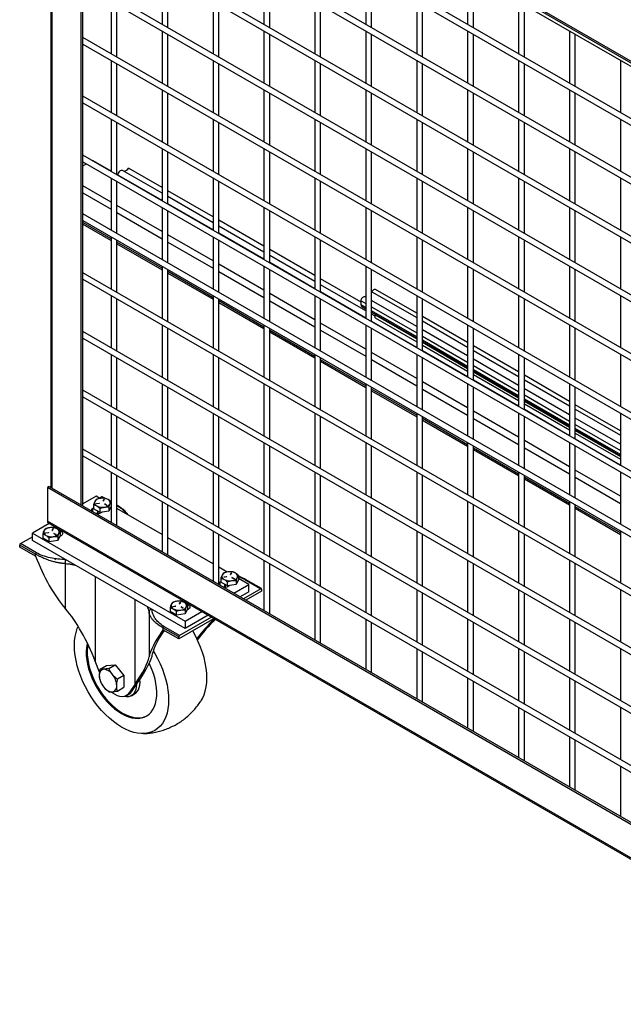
# Model space of a CAD drawing. Header units: inches. Extents: x 0.2 to 10.8, y 0.2 to 8.2.
# Tile 18 of 43: x 8.1 to 8.8, y 4.8 to 6. Entities that reach past the tile are written whole.
import ezdxf

# ---------------------------------------------------------------- set-up
doc = ezdxf.new("R2010")
doc.units = ezdxf.units.IN
doc.header["$MEASUREMENT"] = 0

msp = doc.modelspace()

# ---------------------------------------------------------------- linework, layer by layer
for p, q in [((8.11369, 7.57118), (8.11369, 5.4132)), ((8.11509, 5.41239), (8.11509, 7.57037)), ((8.14853, 5.39309), (8.14853, 6.46113)), ((9.45226, 5.52105), (8.14853, 6.27368)), ((8.14967, 6.27115), (9.45226, 5.51918)), ((8.15065, 5.39186), (8.15065, 6.27059)), ((8.15065, 6.26655), (9.45226, 5.51514)), ((9.45226, 5.4548), (8.15065, 6.2062)), ((8.15065, 6.1985), (9.45226, 5.4471)), ((9.45226, 5.38675), (8.15065, 6.13815)), ((8.15065, 6.13045), (9.45226, 5.37905)), ((9.45226, 5.31871), (8.15065, 6.07011)), ((8.15065, 6.06241), (9.45226, 5.31101)), ((8.24226, 6.00952), (8.24226, 5.94918)), ((8.24893, 5.94533), (8.24893, 6.00568)), ((8.36011, 6.00954), (8.36011, 5.94919)), ((8.36678, 5.94534), (8.36678, 6.00569)), ((8.47796, 6.00955), (8.47796, 5.9492)), ((8.48463, 5.94535), (8.48463, 6.0057)), ((8.59581, 6.00956), (8.59581, 5.94921)), ((8.60248, 5.94536), (8.60248, 6.00571)), ((9.45226, 5.25066), (8.15065, 6.00206)), ((8.15065, 5.99436), (9.45226, 5.24296)), ((8.18334, 5.9755), (8.18334, 5.91515)), ((8.19, 5.9113), (8.19, 5.97165)), ((8.30119, 5.97551), (8.30119, 5.91516)), ((8.30785, 5.91131), (8.30785, 5.97166)), ((8.41904, 5.97552), (8.41904, 5.91517)), ((8.4257, 5.91132), (8.4257, 5.97167)), ((8.53689, 5.97553), (8.53689, 5.91518)), ((8.54356, 5.91133), (8.54356, 5.97168)), ((8.65474, 5.97554), (8.65474, 5.91519)), ((8.66141, 5.91134), (8.66141, 5.97169)), ((8.24226, 5.94148), (8.24226, 5.88113)), ((8.24893, 5.87728), (8.24893, 5.93763)), ((8.36011, 5.94149), (8.36011, 5.88114)), ((8.36678, 5.87729), (8.36678, 5.93764)), ((8.47796, 5.9415), (8.47796, 5.88115)), ((8.48463, 5.87731), (8.48463, 5.93765)), ((8.59581, 5.94151), (8.59581, 5.88117)), ((8.60248, 5.87732), (8.60248, 5.93766)), ((8.71367, 5.94152), (8.71367, 5.88118)), ((8.72033, 5.87733), (8.72033, 5.93767)), ((9.45226, 5.18262), (8.15065, 5.93402)), ((8.15065, 5.92632), (9.45226, 5.17492)), ((8.18334, 5.90745), (8.18334, 5.8471)), ((8.19, 5.84326), (8.19, 5.9036)), ((8.30119, 5.90746), (8.30119, 5.84711)), ((8.30785, 5.84327), (8.30785, 5.90361)), ((8.41904, 5.90747), (8.41904, 5.84713)), ((8.4257, 5.84328), (8.4257, 5.90362)), ((8.53689, 5.90748), (8.53689, 5.84714)), ((8.54356, 5.84329), (8.54356, 5.90364)), ((8.65474, 5.9075), (8.65474, 5.84715)), ((8.66141, 5.8433), (8.66141, 5.90365)), ((8.77259, 5.90751), (8.77259, 5.84716)), ((8.24226, 5.87343), (8.24226, 5.81309)), ((8.24893, 5.80924), (8.24893, 5.86959)), ((8.36011, 5.87345), (8.36011, 5.8131)), ((8.36678, 5.80925), (8.36678, 5.8696)), ((8.47796, 5.87346), (8.47796, 5.81311)), ((8.48463, 5.80926), (8.48463, 5.86961)), ((8.59581, 5.87347), (8.59581, 5.81312)), ((8.60248, 5.80927), (8.60248, 5.86962)), ((8.71367, 5.87348), (8.71367, 5.81313)), ((8.72033, 5.80928), (8.72033, 5.86963)), ((9.45226, 5.11457), (8.15065, 5.86597)), ((8.15065, 5.85827), (9.45226, 5.10687)), ((8.18334, 5.83941), (8.18334, 5.77906)), ((8.19, 5.77521), (8.19, 5.83556)), ((8.30119, 5.83942), (8.30119, 5.77907)), ((8.30785, 5.77522), (8.30785, 5.83557)), ((8.41904, 5.83943), (8.41904, 5.77908)), ((8.4257, 5.77523), (8.4257, 5.83558)), ((8.53689, 5.83944), (8.53689, 5.77909)), ((8.54356, 5.77524), (8.54356, 5.83559)), ((8.65474, 5.83945), (8.65474, 5.7791)), ((8.66141, 5.77525), (8.66141, 5.8356)), ((8.77259, 5.83946), (8.77259, 5.77911)), ((8.24226, 5.80539), (8.24226, 5.74504)), ((8.24893, 5.74119), (8.24893, 5.80154)), ((8.36011, 5.8054), (8.36011, 5.74505)), ((8.36678, 5.7412), (8.36678, 5.80155)), ((8.47796, 5.80541), (8.47796, 5.74506)), ((8.48463, 5.74122), (8.48463, 5.80156)), ((8.59581, 5.80542), (8.59581, 5.74507)), ((8.60248, 5.74123), (8.60248, 5.80157)), ((8.71367, 5.80543), (8.71367, 5.74509)), ((8.72033, 5.74124), (8.72033, 5.80158)), ((9.45226, 5.04653), (8.15065, 5.79793)), ((8.15065, 5.79023), (9.45226, 5.03883)), ((8.15065, 5.78557), (8.15469, 5.7879)), ((8.18334, 5.77939), (8.1627, 5.7913)), ((8.24226, 5.74538), (8.19, 5.77555)), ((8.24226, 5.7537), (8.19643, 5.78016)), ((8.24226, 5.76048), (8.20354, 5.78283)), ((8.18334, 5.77136), (8.18334, 5.71101)), ((8.19, 5.70717), (8.19, 5.76751)), ((8.19138, 5.77475), (8.19138, 5.77483)), ((8.19138, 5.77483), (8.24226, 5.74546)), ((8.30119, 5.77137), (8.30119, 5.71102)), ((8.30785, 5.70718), (8.30785, 5.76752)), ((8.41904, 5.77138), (8.41904, 5.71104)), ((8.4257, 5.70719), (8.4257, 5.76753)), ((8.53689, 5.77139), (8.53689, 5.71105)), ((8.54356, 5.7072), (8.54356, 5.76755)), ((8.65474, 5.77141), (8.65474, 5.71106)), ((8.66141, 5.70721), (8.66141, 5.76756)), ((8.77259, 5.77142), (8.77259, 5.71107)), ((8.18334, 5.74348), (8.15065, 5.76235)), ((8.15065, 5.75402), (8.18334, 5.73515)), ((8.30119, 5.72646), (8.24893, 5.75663)), ((8.30119, 5.71968), (8.24893, 5.74985)), ((8.24893, 5.74161), (8.30119, 5.71144)), ((8.30119, 5.71136), (8.24893, 5.74153)), ((9.45226, 4.97848), (8.15065, 5.72988)), ((8.24226, 5.70946), (8.19, 5.73963)), ((8.19, 5.7313), (8.24226, 5.70113)), ((8.24226, 5.73734), (8.24226, 5.677)), ((8.24893, 5.67315), (8.24893, 5.7335)), ((8.36011, 5.73735), (8.36011, 5.67701)), ((8.36678, 5.67316), (8.36678, 5.73351)), ((8.47796, 5.73737), (8.47796, 5.67702)), ((8.48463, 5.67317), (8.48463, 5.73352)), ((8.59581, 5.73738), (8.59581, 5.67703)), ((8.60248, 5.67318), (8.60248, 5.73353)), ((8.71367, 5.73739), (8.71367, 5.67704)), ((8.72033, 5.67319), (8.72033, 5.73354)), ((8.15065, 5.72218), (9.45226, 4.97078)), ((8.18334, 5.70095), (8.15065, 5.71982)), ((8.36011, 5.69245), (8.30785, 5.72262)), ((8.15065, 5.7181), (8.18334, 5.69923)), ((8.36011, 5.68566), (8.30785, 5.71583)), ((8.30785, 5.7076), (8.36011, 5.67743)), ((8.36011, 5.67734), (8.30785, 5.70751)), ((8.18334, 5.70332), (8.18334, 5.64297)), ((8.19, 5.63912), (8.19, 5.69947)), ((8.24226, 5.66694), (8.19, 5.69711)), ((8.30119, 5.67545), (8.24893, 5.70562)), ((8.24893, 5.69728), (8.30119, 5.66711)), ((8.30119, 5.70333), (8.30119, 5.64298)), ((8.30785, 5.63913), (8.30785, 5.69948)), ((8.41904, 5.70334), (8.41904, 5.64299)), ((8.4257, 5.63914), (8.4257, 5.69949)), ((8.53689, 5.70335), (8.53689, 5.643)), ((8.54356, 5.63915), (8.54356, 5.6995)), ((8.65474, 5.70336), (8.65474, 5.64301)), ((8.66141, 5.63916), (8.66141, 5.69951)), ((8.77259, 5.70337), (8.77259, 5.64302)), ((8.19, 5.69538), (8.24226, 5.66521)), ((8.41904, 5.65843), (8.36678, 5.6886)), ((8.41904, 5.65165), (8.36678, 5.68182)), ((8.36678, 5.67358), (8.41904, 5.64341)), ((8.41904, 5.64333), (8.36678, 5.6735)), ((9.45226, 4.91044), (8.15065, 5.66184)), ((8.24226, 5.6693), (8.24226, 5.60895)), ((8.24893, 5.6051), (8.24893, 5.66545)), ((8.30119, 5.63292), (8.24893, 5.66309)), ((8.36011, 5.64143), (8.30785, 5.6716)), ((8.30785, 5.66326), (8.36011, 5.6331)), ((8.36011, 5.66931), (8.36011, 5.60896)), ((8.36678, 5.60511), (8.36678, 5.66546)), ((8.47796, 5.66932), (8.47796, 5.60897)), ((8.48463, 5.60513), (8.48463, 5.66547)), ((8.59581, 5.66933), (8.59581, 5.60898)), ((8.60248, 5.60514), (8.60248, 5.66548)), ((8.71367, 5.66934), (8.71367, 5.609)), ((8.72033, 5.60515), (8.72033, 5.66549)), ((8.15065, 5.65414), (9.45226, 4.90274)), ((8.24893, 5.66136), (8.30119, 5.63119)), ((8.47251, 5.62756), (8.4257, 5.65458)), ((8.47796, 5.61763), (8.4257, 5.6478)), ((8.4257, 5.63956), (8.47796, 5.60939)), ((8.47796, 5.60931), (8.4257, 5.63948)), ((8.48463, 5.63908), (8.48501, 5.63979)), ((8.48501, 5.63979), (8.53689, 5.60983)), ((8.53689, 5.61499), (8.48924, 5.64249)), ((8.18334, 5.63527), (8.18334, 5.57492)), ((8.19, 5.57107), (8.19, 5.63142)), ((8.30119, 5.63528), (8.30119, 5.57493)), ((8.30785, 5.57109), (8.30785, 5.63143)), ((8.36011, 5.5989), (8.30785, 5.62907)), ((8.30785, 5.62735), (8.36011, 5.59718)), ((8.41904, 5.60741), (8.36678, 5.63758)), ((8.36678, 5.62925), (8.41904, 5.59908)), ((8.41904, 5.63529), (8.41904, 5.57495)), ((8.4257, 5.5711), (8.4257, 5.63144)), ((8.47251, 5.62458), (8.47251, 5.62941)), ((8.47251, 5.62941), (8.47796, 5.62627)), ((8.47796, 5.63348), (8.47679, 5.63416)), ((8.53689, 5.59946), (8.48463, 5.62963)), ((8.53689, 5.6353), (8.53689, 5.57496)), ((8.54356, 5.57111), (8.54356, 5.63146)), ((8.65474, 5.63532), (8.65474, 5.57497)), ((8.66141, 5.57112), (8.66141, 5.63147)), ((8.77259, 5.63533), (8.77259, 5.57498)), ((8.47796, 5.62144), (8.47251, 5.62458)), ((8.47328, 5.62289), (8.47796, 5.62019)), ((8.48463, 5.62242), (8.53689, 5.59225)), ((8.53689, 5.58742), (8.48463, 5.61759)), ((8.48463, 5.61634), (8.53689, 5.58617)), ((8.48881, 5.61137), (8.48463, 5.61378)), ((8.48463, 5.60555), (8.53689, 5.57538)), ((8.53689, 5.57529), (8.48463, 5.60546)), ((8.48881, 5.61293), (8.48968, 5.61342)), ((8.48881, 5.61293), (8.53689, 5.58517)), ((8.48881, 5.60976), (8.48881, 5.61293)), ((8.48881, 5.60976), (8.53689, 5.58201)), ((8.59581, 5.58097), (8.54356, 5.61114)), ((8.54356, 5.60599), (8.59581, 5.57582)), ((9.45226, 4.84239), (8.15065, 5.59379)), ((8.24226, 5.60125), (8.24226, 5.54091)), ((8.24893, 5.53706), (8.24893, 5.59741)), ((8.36011, 5.60126), (8.36011, 5.54092)), ((8.36678, 5.53707), (8.36678, 5.59742)), ((8.41904, 5.56489), (8.36678, 5.59505)), ((8.36678, 5.59333), (8.41904, 5.56316)), ((8.47796, 5.5734), (8.4257, 5.60357)), ((8.4257, 5.59523), (8.47796, 5.56506)), ((8.47796, 5.60128), (8.47796, 5.54093)), ((8.48463, 5.53708), (8.48463, 5.59743)), ((8.59581, 5.56545), (8.54356, 5.59561)), ((8.59581, 5.60129), (8.59581, 5.54094)), ((8.60248, 5.53709), (8.60248, 5.59744)), ((8.71367, 5.6013), (8.71367, 5.54095)), ((8.72033, 5.5371), (8.72033, 5.59745)), ((8.15065, 5.58609), (9.45226, 4.83469)), ((8.54356, 5.5884), (8.59581, 5.55823)), ((8.59581, 5.5534), (8.54356, 5.58357)), ((8.54356, 5.58232), (8.59581, 5.55215)), ((8.54356, 5.58132), (8.59581, 5.55116)), ((8.54356, 5.57816), (8.59581, 5.54799)), ((8.54356, 5.57153), (8.59581, 5.54136)), ((8.59581, 5.54128), (8.54356, 5.57144)), ((8.65474, 5.54695), (8.60248, 5.57712)), ((8.60248, 5.57197), (8.65474, 5.5418)), ((8.18334, 5.56723), (8.18334, 5.50688)), ((8.19, 5.50303), (8.19, 5.56338)), ((8.30119, 5.56724), (8.30119, 5.50689)), ((8.30785, 5.50304), (8.30785, 5.56339)), ((8.41904, 5.56725), (8.41904, 5.5069)), ((8.4257, 5.50305), (8.4257, 5.5634)), ((8.47796, 5.53087), (8.4257, 5.56104)), ((8.4257, 5.55931), (8.47796, 5.52914)), ((8.53689, 5.53938), (8.48463, 5.56955)), ((8.48463, 5.56121), (8.53689, 5.53104)), ((8.53689, 5.56726), (8.53689, 5.50691)), ((8.54356, 5.50306), (8.54356, 5.56341)), ((8.65474, 5.53143), (8.60248, 5.5616)), ((8.65474, 5.56727), (8.65474, 5.50692)), ((8.66141, 5.50307), (8.66141, 5.56342)), ((8.77259, 5.56728), (8.77259, 5.50693)), ((8.60248, 5.55438), (8.65474, 5.52422)), ((8.65474, 5.51938), (8.60248, 5.54955)), ((8.60248, 5.5483), (8.65474, 5.51814)), ((8.60248, 5.54731), (8.65474, 5.51714)), ((8.60248, 5.54414), (8.65474, 5.51397)), ((8.60248, 5.53751), (8.65474, 5.50734)), ((8.65474, 5.50726), (8.60248, 5.53743)), ((8.71367, 5.51293), (8.66141, 5.5431)), ((8.66141, 5.53795), (8.71367, 5.50778)), ((9.45226, 4.77435), (8.15065, 5.52575)), ((8.24226, 5.53321), (8.24226, 5.47286)), ((8.24893, 5.46901), (8.24893, 5.52936)), ((8.36011, 5.53322), (8.36011, 5.47287)), ((8.36678, 5.46902), (8.36678, 5.52937)), ((8.47796, 5.53323), (8.47796, 5.47288)), ((8.48463, 5.46903), (8.48463, 5.52938)), ((8.53689, 5.49685), (8.48463, 5.52702)), ((8.48463, 5.52529), (8.53689, 5.49513)), ((8.59581, 5.50536), (8.54356, 5.53553)), ((8.54356, 5.5272), (8.59581, 5.49703)), ((8.59581, 5.53324), (8.59581, 5.47289)), ((8.60248, 5.46905), (8.60248, 5.52939)), ((8.71367, 5.49741), (8.66141, 5.52758)), ((8.71367, 5.53325), (8.71367, 5.47291)), ((8.72033, 5.46906), (8.72033, 5.5294)), ((8.15065, 5.51805), (9.45226, 4.76665)), ((8.66141, 5.52037), (8.71367, 5.4902)), ((8.71367, 5.48537), (8.66141, 5.51554)), ((8.66141, 5.51429), (8.71367, 5.48412)), ((8.66141, 5.51329), (8.71367, 5.48312)), ((8.66141, 5.51013), (8.71367, 5.47996)), ((8.66141, 5.50349), (8.71367, 5.47333)), ((8.71367, 5.47324), (8.66141, 5.50341)), ((8.77259, 5.47892), (8.72033, 5.50909)), ((8.72033, 5.50393), (8.77259, 5.47377)), ((8.18334, 5.49918), (8.18334, 5.43883)), ((8.19, 5.43498), (8.19, 5.49533)), ((8.30119, 5.49919), (8.30119, 5.43884)), ((8.30785, 5.435), (8.30785, 5.49534)), ((8.41904, 5.4992), (8.41904, 5.43886)), ((8.4257, 5.43501), (8.4257, 5.49535)), ((8.53689, 5.49921), (8.53689, 5.43887)), ((8.54356, 5.43502), (8.54356, 5.49537)), ((8.59581, 5.46284), (8.54356, 5.493)), ((8.54356, 5.49128), (8.59581, 5.46111)), ((8.65474, 5.47135), (8.60248, 5.50151)), ((8.60248, 5.49318), (8.65474, 5.46301)), ((8.65474, 5.49922), (8.65474, 5.43888)), ((8.66141, 5.43503), (8.66141, 5.49538)), ((8.77259, 5.46339), (8.72033, 5.49356)), ((8.77259, 5.49924), (8.77259, 5.43889)), ((8.72033, 5.48635), (8.77259, 5.45618)), ((8.77259, 5.45135), (8.72033, 5.48152)), ((8.72033, 5.48027), (8.77259, 5.4501)), ((8.72033, 5.47927), (8.77259, 5.4491)), ((8.72033, 5.47611), (8.77259, 5.44594)), ((8.72033, 5.46948), (8.77259, 5.43931)), ((8.77259, 5.43922), (8.72033, 5.46939)), ((9.45226, 4.7063), (8.15065, 5.4577)), ((8.24226, 5.46516), (8.24226, 5.40482)), ((8.24893, 5.40097), (8.24893, 5.46132)), ((8.36011, 5.46517), (8.36011, 5.40483)), ((8.36678, 5.40098), (8.36678, 5.46133)), ((8.47796, 5.46519), (8.47796, 5.40484)), ((8.48463, 5.40099), (8.48463, 5.46134)), ((8.59581, 5.4652), (8.59581, 5.40485)), ((8.60248, 5.401), (8.60248, 5.46135)), ((8.65474, 5.42882), (8.60248, 5.45899)), ((8.60248, 5.45726), (8.65474, 5.42709)), ((8.71367, 5.43733), (8.66141, 5.4675)), ((8.66141, 5.45916), (8.71367, 5.42899)), ((8.71367, 5.46521), (8.71367, 5.40486)), ((8.72033, 5.40101), (8.72033, 5.46136)), ((8.15065, 5.45), (9.45226, 4.6986)), ((8.18334, 5.43114), (8.18334, 5.373)), ((8.19, 5.36915), (8.19, 5.42729)), ((8.30119, 5.43115), (8.30119, 5.3708)), ((8.30785, 5.36695), (8.30785, 5.4273)), ((8.41904, 5.43116), (8.41904, 5.37081)), ((8.4257, 5.36696), (8.4257, 5.42731)), ((8.53689, 5.43117), (8.53689, 5.37082)), ((8.54356, 5.36697), (8.54356, 5.42732)), ((8.65474, 5.43118), (8.65474, 5.37083)), ((8.66141, 5.36698), (8.66141, 5.42733)), ((8.71367, 5.3948), (8.66141, 5.42497)), ((8.66141, 5.42324), (8.71367, 5.39307)), ((8.77259, 5.40331), (8.72033, 5.43348)), ((8.72033, 5.42515), (8.77259, 5.39498)), ((8.77259, 5.43119), (8.77259, 5.37084)), ((8.1117, 5.41435), (8.10958, 5.41313)), ((9.48696, 4.61798), (8.10958, 5.41313)), ((8.10958, 5.41313), (8.10958, 5.37452)), ((8.1117, 5.41435), (9.48909, 4.6192)), ((8.16588, 5.4031), (8.15065, 5.39431)), ((8.17027, 5.40057), (8.16588, 5.4031)), ((8.16957, 5.40097), (8.17233, 5.40257)), ((8.17233, 5.40257), (8.17531, 5.40085)), ((8.17619, 5.40078), (8.17298, 5.40263)), ((8.174, 5.39789), (8.1748, 5.39961)), ((8.17533, 5.39953), (8.17453, 5.3978)), ((8.1748, 5.39961), (8.1748, 5.39927)), ((8.1622, 5.38927), (8.16308, 5.38978)), ((8.1622, 5.3852), (8.1622, 5.38927)), ((8.16308, 5.39342), (8.16308, 5.38877)), ((8.17052, 5.38448), (8.16308, 5.38877)), ((8.1664, 5.39476), (8.16939, 5.39523)), ((8.1664, 5.39446), (8.1664, 5.39476)), ((8.16953, 5.39492), (8.16654, 5.39446)), ((8.16939, 5.3949), (8.16939, 5.39523)), ((8.17052, 5.38448), (8.17052, 5.38913)), ((8.174, 5.3978), (8.174, 5.39789)), ((8.1748, 5.39927), (8.17408, 5.39773)), ((8.17802, 5.39268), (8.17583, 5.39395)), ((8.17621, 5.39417), (8.1784, 5.39291)), ((8.17621, 5.39383), (8.17621, 5.39417)), ((8.17827, 5.39264), (8.17621, 5.39383)), ((8.1784, 5.39291), (8.1784, 5.39268)), ((8.18334, 5.39175), (8.18069, 5.38605)), ((8.18069, 5.3907), (8.18069, 5.38605)), ((8.19139, 5.392), (8.19, 5.3928)), ((8.19, 5.39236), (8.19074, 5.39194)), ((8.24226, 5.35901), (8.19, 5.38918)), ((8.24226, 5.39712), (8.24226, 5.33898)), ((8.24893, 5.33513), (8.24893, 5.39327)), ((8.36011, 5.39713), (8.36011, 5.33678)), ((8.36678, 5.33293), (8.36678, 5.39328)), ((8.47796, 5.39714), (8.47796, 5.33679)), ((8.48463, 5.33294), (8.48463, 5.39329)), ((8.59581, 5.39715), (8.59581, 5.3368)), ((8.60248, 5.33296), (8.60248, 5.3933)), ((8.71367, 5.39716), (8.71367, 5.33682)), ((8.72033, 5.33297), (8.72033, 5.39331)), ((8.77259, 5.36078), (8.72033, 5.39095)), ((8.72033, 5.38923), (8.77259, 5.35906)), ((8.16774, 5.38396), (8.16604, 5.38298)), ((8.16774, 5.38396), (8.16774, 5.38608)), ((8.168, 5.38411), (8.16774, 5.38396)), ((8.168, 5.38593), (8.168, 5.38293)), ((8.18069, 5.38605), (8.17052, 5.38448)), ((8.17292, 5.38485), (8.17139, 5.38397)), ((8.11157, 5.37175), (8.09223, 5.36058)), ((9.48696, 4.57937), (8.10958, 5.37452)), ((8.11057, 5.37232), (9.48796, 4.57717)), ((8.11507, 5.36387), (8.11588, 5.3656)), ((8.11588, 5.36526), (8.11516, 5.36371)), ((8.1164, 5.36552), (8.1156, 5.36379)), ((8.11588, 5.3656), (8.11588, 5.36526)), ((8.07842, 5.34835), (8.09223, 5.35633)), ((8.09223, 5.35207), (8.09223, 5.36058)), ((8.09223, 5.36058), (8.269, 5.25853)), ((8.10416, 5.35941), (8.10416, 5.35475)), ((8.1116, 5.35046), (8.10416, 5.35475)), ((8.10747, 5.36075), (8.11047, 5.36121)), ((8.10747, 5.36044), (8.10747, 5.36075)), ((8.11061, 5.36091), (8.10761, 5.36044)), ((8.11047, 5.36088), (8.11047, 5.36121)), ((8.1116, 5.35046), (8.1116, 5.35511)), ((8.11507, 5.36379), (8.11507, 5.36387)), ((8.11909, 5.35867), (8.1169, 5.35993)), ((8.11729, 5.36015), (8.11948, 5.35889)), ((8.11729, 5.35981), (8.11729, 5.36015)), ((8.11935, 5.35862), (8.11729, 5.35981)), ((8.11948, 5.35889), (8.11948, 5.35867)), ((8.12449, 5.3579), (8.12176, 5.35203)), ((8.12176, 5.35668), (8.12176, 5.35203)), ((8.12537, 5.3574), (8.12385, 5.35652)), ((8.12449, 5.36255), (8.12449, 5.3579)), ((8.30119, 5.32499), (8.24893, 5.35516)), ((8.30119, 5.3631), (8.30119, 5.30496)), ((8.30785, 5.30111), (8.30785, 5.35925)), ((8.41904, 5.36311), (8.41904, 5.30277)), ((8.4257, 5.29892), (8.4257, 5.35926)), ((8.53689, 5.36312), (8.53689, 5.30278)), ((8.54356, 5.29893), (8.54356, 5.35928)), ((8.65474, 5.36313), (8.65474, 5.30279)), ((8.66141, 5.29894), (8.66141, 5.35929)), ((8.77259, 5.36315), (8.77259, 5.3028)), ((8.09591, 5.33613), (8.07749, 5.34676)), ((8.07749, 5.34442), (8.07749, 5.34676)), ((8.09591, 5.33379), (8.07749, 5.34442)), ((8.09683, 5.33772), (8.07842, 5.34835)), ((8.269, 5.25002), (8.09223, 5.35207)), ((8.12176, 5.35203), (8.1116, 5.35046)), ((8.09591, 5.33379), (8.09591, 5.33613)), ((8.13041, 5.27305), (8.13041, 5.32525)), ((8.31759, 5.31552), (8.30785, 5.32114)), ((8.36011, 5.32908), (8.36011, 5.27095)), ((8.36678, 5.2671), (8.36678, 5.32524)), ((8.47796, 5.3291), (8.47796, 5.26875)), ((8.48463, 5.2649), (8.48463, 5.32525)), ((8.59581, 5.32911), (8.59581, 5.26876)), ((8.60248, 5.26491), (8.60248, 5.32526)), ((8.71367, 5.32912), (8.71367, 5.26877)), ((8.72033, 5.26492), (8.72033, 5.32527)), ((8.16492, 5.31011), (8.16492, 5.21231)), ((8.3104, 5.30838), (8.3104, 5.30373)), ((8.31371, 5.30972), (8.31671, 5.31018)), ((8.31371, 5.30942), (8.31371, 5.30972)), ((8.31685, 5.30988), (8.31385, 5.30942)), ((8.31671, 5.30986), (8.31671, 5.31018)), ((8.32131, 5.31284), (8.32211, 5.31457)), ((8.32131, 5.31276), (8.32131, 5.31284)), ((8.32211, 5.31423), (8.3214, 5.31268)), ((8.32264, 5.31449), (8.32184, 5.31276)), ((8.32211, 5.31457), (8.32211, 5.31423)), ((8.32533, 5.30764), (8.32314, 5.30891)), ((8.32353, 5.30913), (8.32572, 5.30786)), ((8.32353, 5.30879), (8.32353, 5.30913)), ((8.32559, 5.3076), (8.32353, 5.30879)), ((8.33073, 5.31153), (8.33073, 5.30687)), ((8.33073, 5.31022), (8.33806, 5.30689)), ((8.30951, 5.30423), (8.3104, 5.30474)), ((8.30951, 5.30016), (8.30951, 5.30423)), ((8.31784, 5.29943), (8.3104, 5.30373)), ((8.31505, 5.29892), (8.31335, 5.29794)), ((8.31505, 5.29892), (8.31505, 5.30104)), ((8.31531, 5.29906), (8.31505, 5.29892)), ((8.31531, 5.30089), (8.31531, 5.29789)), ((8.31784, 5.29943), (8.31784, 5.30408)), ((8.328, 5.30101), (8.31784, 5.29943)), ((8.32023, 5.2998), (8.31871, 5.29892)), ((8.32531, 5.29104), (8.34266, 5.30105)), ((8.32572, 5.30786), (8.32572, 5.30764)), ((8.33073, 5.30687), (8.328, 5.30101)), ((8.328, 5.30566), (8.328, 5.30101)), ((8.34266, 5.30105), (8.33073, 5.30794)), ((8.33806, 5.30689), (8.35647, 5.29626)), ((8.35712, 5.29633), (8.33871, 5.30696)), ((8.34266, 5.29254), (8.34266, 5.30105)), ((8.34266, 5.29254), (8.33268, 5.28678)), ((8.35647, 5.29626), (8.33636, 5.28466)), ((8.35739, 5.29339), (8.33931, 5.28296)), ((8.35739, 5.29573), (8.35739, 5.29339)), ((8.41904, 5.29507), (8.41904, 5.23693)), ((8.4257, 5.23308), (8.4257, 5.29122)), ((8.53689, 5.29508), (8.53689, 5.23473)), ((8.54356, 5.23088), (8.54356, 5.29123)), ((8.65474, 5.29509), (8.65474, 5.23474)), ((8.66141, 5.23089), (8.66141, 5.29124)), ((8.77259, 5.2951), (8.77259, 5.23475)), ((8.21104, 5.18568), (8.21104, 5.28348)), ((8.25147, 5.27436), (8.25147, 5.26971)), ((8.25479, 5.2757), (8.25778, 5.27617)), ((8.25479, 5.2754), (8.25479, 5.2757)), ((8.25792, 5.27586), (8.25493, 5.2754)), ((8.25778, 5.27584), (8.25778, 5.27617)), ((8.26239, 5.27883), (8.26319, 5.28056)), ((8.26239, 5.27875), (8.26239, 5.27883)), ((8.26319, 5.28021), (8.26247, 5.27867)), ((8.26372, 5.28047), (8.26292, 5.27875)), ((8.26319, 5.28056), (8.26319, 5.28021)), ((8.26641, 5.27362), (8.26421, 5.27489)), ((8.2646, 5.27511), (8.26679, 5.27385)), ((8.2646, 5.27477), (8.2646, 5.27511)), ((8.26666, 5.27358), (8.2646, 5.27477)), ((8.2718, 5.27751), (8.2718, 5.27286)), ((8.22713, 5.26941), (8.22713, 5.21722)), ((8.25891, 5.26542), (8.25147, 5.26971)), ((8.25891, 5.26542), (8.25891, 5.27007)), ((8.26908, 5.26699), (8.25891, 5.26542)), ((8.29939, 5.26332), (8.26256, 5.24205)), ((8.26679, 5.27385), (8.26679, 5.27362)), ((8.269, 5.25853), (8.28834, 5.26969)), ((8.29571, 5.26544), (8.269, 5.25002)), ((8.2718, 5.27286), (8.26908, 5.26699)), ((8.26908, 5.27164), (8.26908, 5.26699)), ((8.27269, 5.27236), (8.27116, 5.27148)), ((8.26256, 5.24205), (8.24414, 5.25268)), ((8.30234, 5.26161), (8.26164, 5.23812)), ((8.269, 5.25853), (8.269, 5.25002)), ((8.47796, 5.26105), (8.47796, 5.20291)), ((8.48463, 5.19906), (8.48463, 5.2572)), ((8.59581, 5.26106), (8.59581, 5.20071)), ((8.60248, 5.19687), (8.60248, 5.25721)), ((8.71367, 5.26107), (8.71367, 5.20073)), ((8.72033, 5.19688), (8.72033, 5.25722)), ((8.26164, 5.24046), (8.24322, 5.25109)), ((8.24322, 5.25109), (8.24322, 5.24875)), ((8.26164, 5.23812), (8.24322, 5.24875)), ((8.26164, 5.23812), (8.26164, 5.24046)), ((8.53689, 5.22703), (8.53689, 5.16889)), ((8.54356, 5.16505), (8.54356, 5.22318)), ((8.65474, 5.22704), (8.65474, 5.1667)), ((8.66141, 5.16285), (8.66141, 5.2232)), ((8.77259, 5.22706), (8.77259, 5.16671)), ((8.16983, 5.19949), (8.16492, 5.21231)), ((8.17046, 5.20306), (8.17785, 5.20733)), ((8.17785, 5.20733), (8.18798, 5.20823)), ((8.18059, 5.20397), (8.18798, 5.20823)), ((8.18798, 5.20823), (8.19811, 5.19563)), ((8.19811, 5.19563), (8.19072, 5.19137)), ((8.19811, 5.19563), (8.19811, 5.18213)), ((8.21104, 5.18568), (8.20383, 5.17518)), ((8.20678, 5.17688), (8.21399, 5.18739)), ((8.59581, 5.19302), (8.59581, 5.13488)), ((8.60248, 5.13103), (8.60248, 5.18917)), ((8.71367, 5.19303), (8.71367, 5.13268)), ((8.72033, 5.12883), (8.72033, 5.18918)), ((8.19072, 5.17786), (8.19811, 5.18213)), ((8.20087, 5.1724), (8.20382, 5.1741)), ((8.20383, 5.17518), (8.20678, 5.17688)), ((8.20672, 5.17247), (8.21077, 5.17481)), ((8.65474, 5.159), (8.65474, 5.10086)), ((8.66141, 5.09701), (8.66141, 5.15515)), ((8.77259, 5.15901), (8.77259, 5.09866)), ((8.71367, 5.12498), (8.71367, 5.06684)), ((8.72033, 5.06299), (8.72033, 5.12113)), ((8.77259, 5.09097), (8.77259, 5.03283))]:
    msp.add_line(p, q)
at = {"flags": 128}
for points in [[(8.16171, 5.79154), (8.16216, 5.79151), (8.1627, 5.7913)], [(8.19138, 5.77483), (8.19153, 5.77596), (8.19194, 5.77715), (8.19259, 5.77828), (8.19341, 5.77924), (8.19431, 5.77994), (8.19522, 5.7803), (8.19605, 5.78031), (8.19643, 5.78016)], [(8.48501, 5.63979), (8.48565, 5.64084), (8.48644, 5.64172), (8.48731, 5.64234), (8.48817, 5.64265), (8.48894, 5.64262), (8.48924, 5.64249)], [(8.47251, 5.62941), (8.47262, 5.63032), (8.47292, 5.63127), (8.4734, 5.63219), (8.47402, 5.633), (8.47473, 5.63365), (8.47546, 5.63408), (8.47617, 5.63425), (8.47679, 5.63416)], [(8.47679, 5.63416), (8.47773, 5.63394), (8.47796, 5.63394)], [(8.16654, 5.39446), (8.16643, 5.39446), (8.16633, 5.39447), (8.16625, 5.39452), (8.16621, 5.39457), (8.1662, 5.39463), (8.16623, 5.39469), (8.1663, 5.39474), (8.1664, 5.39476)], [(8.16939, 5.39523), (8.1695, 5.39523), (8.1696, 5.39521), (8.16968, 5.39517), (8.16973, 5.39512), (8.16973, 5.39505), (8.1697, 5.395), (8.16963, 5.39495), (8.16953, 5.39492)], [(8.16699, 5.38287), (8.16749, 5.38359), (8.168, 5.38406)], [(8.10761, 5.36044), (8.10751, 5.36044), (8.10741, 5.36046), (8.10733, 5.3605), (8.10728, 5.36055), (8.10727, 5.36062), (8.10731, 5.36067), (8.10738, 5.36072), (8.10747, 5.36075)], [(8.11047, 5.36121), (8.11057, 5.36121), (8.11067, 5.36119), (8.11075, 5.36115), (8.1108, 5.3611), (8.11081, 5.36104), (8.11077, 5.36098), (8.1107, 5.36093), (8.11061, 5.36091)], [(8.12323, 5.36353), (8.12373, 5.3634), (8.12537, 5.36271), (8.12657, 5.36176), (8.1272, 5.36064), (8.1272, 5.35947), (8.12657, 5.35835), (8.12537, 5.3574)], [(8.31385, 5.30942), (8.31375, 5.30941), (8.31365, 5.30943), (8.31357, 5.30947), (8.31352, 5.30953), (8.31351, 5.30959), (8.31355, 5.30965), (8.31362, 5.30969), (8.31371, 5.30972)], [(8.31671, 5.31018), (8.31681, 5.31019), (8.31691, 5.31017), (8.31699, 5.31013), (8.31704, 5.31007), (8.31705, 5.31001), (8.31701, 5.30995), (8.31694, 5.30991), (8.31685, 5.30988)], [(8.30785, 5.30259), (8.30832, 5.30328), (8.30951, 5.30423)], [(8.3143, 5.29783), (8.31481, 5.29855), (8.31531, 5.29902)], [(8.25493, 5.2754), (8.25482, 5.2754), (8.25472, 5.27542), (8.25464, 5.27546), (8.25459, 5.27551), (8.25459, 5.27557), (8.25462, 5.27563), (8.25469, 5.27568), (8.25479, 5.2757)], [(8.25778, 5.27617), (8.25789, 5.27617), (8.25799, 5.27615), (8.25807, 5.27611), (8.25812, 5.27606), (8.25812, 5.27599), (8.25809, 5.27594), (8.25802, 5.27589), (8.25792, 5.27586)], [(8.27055, 5.27848), (8.27104, 5.27835), (8.27269, 5.27766), (8.27388, 5.27671), (8.27451, 5.2756), (8.27451, 5.27442), (8.27388, 5.27331), (8.27269, 5.27236)], [(8.19535, 5.13604), (8.1906, 5.13902), (8.18588, 5.14246), (8.18124, 5.14633), (8.1767, 5.1506), (8.17231, 5.15523), (8.16809, 5.1602), (8.16408, 5.16547), (8.16031, 5.17099), (8.1568, 5.17672), (8.15359, 5.18263), (8.1507, 5.18865), (8.14814, 5.19476), (8.14595, 5.2009), (8.14413, 5.20702), (8.1427, 5.21308), (8.14167, 5.21904), (8.14105, 5.22484), (8.14084, 5.23044), (8.14105, 5.23581), (8.14167, 5.2409), (8.1427, 5.24566), (8.14413, 5.25007), (8.14521, 5.25262)], [(8.28775, 5.16729), (8.28894, 5.16937), (8.29076, 5.1734), (8.29219, 5.17781), (8.29322, 5.18257), (8.29384, 5.18766), (8.29405, 5.19303), (8.29384, 5.19863), (8.29322, 5.20443), (8.29219, 5.21039), (8.29076, 5.21645), (8.28894, 5.22257), (8.28674, 5.22871), (8.28419, 5.23482), (8.28129, 5.24085), (8.27808, 5.24675), (8.27771, 5.24739)], [(8.15573, 5.23348), (8.15549, 5.23249), (8.15478, 5.22827), (8.15448, 5.22375), (8.15458, 5.21898), (8.15509, 5.21402), (8.15599, 5.20891), (8.15729, 5.2037), (8.15897, 5.19844), (8.16101, 5.19319), (8.16338, 5.188), (8.16608, 5.18291), (8.16907, 5.17799), (8.17232, 5.17327), (8.17579, 5.16881), (8.17947, 5.16465), (8.1833, 5.16083), (8.18725, 5.15739), (8.19128, 5.15436), (8.19535, 5.15177)], [(8.15639, 5.23212), (8.15589, 5.2289), (8.15558, 5.22439), (8.15569, 5.21962), (8.15619, 5.21466), (8.1571, 5.20955), (8.1584, 5.20434), (8.16007, 5.19908), (8.16211, 5.19383), (8.16449, 5.18864), (8.16719, 5.18355), (8.17017, 5.17862), (8.17342, 5.17391), (8.1769, 5.16945), (8.18057, 5.16528), (8.1844, 5.16146), (8.18835, 5.15802), (8.19238, 5.155), (8.19645, 5.15241)], [(8.23203, 5.22436), (8.23389, 5.22124), (8.2371, 5.21533), (8.23999, 5.20931), (8.24255, 5.2032), (8.24474, 5.19706), (8.24656, 5.19094), (8.24799, 5.18488), (8.24902, 5.17892), (8.24964, 5.17312), (8.24985, 5.16751), (8.24964, 5.16215), (8.24902, 5.15706), (8.24799, 5.1523), (8.24656, 5.14788), (8.24474, 5.14386), (8.24255, 5.14026), (8.23999, 5.1371), (8.2371, 5.13442), (8.23389, 5.13222), (8.23038, 5.13054), (8.22661, 5.12937), (8.2226, 5.12874), (8.21838, 5.12864), (8.21399, 5.12907), (8.20945, 5.13004), (8.20481, 5.13153), (8.2001, 5.13353), (8.19535, 5.13604)], [(8.19535, 5.15177), (8.19942, 5.14966), (8.20345, 5.14803), (8.2074, 5.14691), (8.21122, 5.14631), (8.2149, 5.14624), (8.21837, 5.14668), (8.22162, 5.14765), (8.22461, 5.14912), (8.22731, 5.1511), (8.22969, 5.15354), (8.23172, 5.15644), (8.2334, 5.15976), (8.2347, 5.16348), (8.2356, 5.16754), (8.23611, 5.17192), (8.23621, 5.17656), (8.23591, 5.18143), (8.2352, 5.18648), (8.2341, 5.19164), (8.23261, 5.19688), (8.23075, 5.20214), (8.22854, 5.20737), (8.22734, 5.2099)], [(8.21265, 5.18544), (8.21245, 5.18238), (8.21183, 5.17947), (8.21082, 5.17692), (8.20944, 5.1748), (8.20771, 5.17312), (8.20566, 5.17194), (8.20335, 5.17128), (8.20081, 5.17114), (8.19848, 5.17146)], [(8.21077, 5.17481), (8.21176, 5.17546), (8.21349, 5.17713), (8.21488, 5.17926), (8.21589, 5.18181), (8.2165, 5.18471), (8.21671, 5.18792), (8.21653, 5.19115)], [(8.20383, 5.17518), (8.2023, 5.17344), (8.20045, 5.17217), (8.19831, 5.17142), (8.19594, 5.17119), (8.19339, 5.1715), (8.19072, 5.17233), (8.18798, 5.17368), (8.18524, 5.17549), (8.18376, 5.17669)], [(8.20382, 5.1741), (8.20525, 5.17514), (8.20678, 5.17688)], [(8.19645, 5.15241), (8.20052, 5.1503), (8.20455, 5.14867), (8.2085, 5.14755), (8.21233, 5.14695), (8.216, 5.14687), (8.21948, 5.14732), (8.22273, 5.14829), (8.2248, 5.14924)]]:
    msp.add_lwpolyline(points, dxfattribs=at)
for centre, radius, start, end in [((8.19779, 5.78584), 0.00649, 270.43068, 332.44096), ((8.47431, 5.62438), 0.00181, 173.53581, 235.15201), ((8.17139, 5.39244), 0.00832, 93.4335, 146.56112), ((8.17326, 5.38695), 0.01399, 62.64283, 99.7711), ((8.17271, 5.40204), 0.000655, 65.69288, 125.61758), ((8.17505, 5.39947), 0.000288, 13.12958, 149.28434), ((8.16336, 5.38646), 0.00305, 112.45704, 183.31779), ((8.16822, 5.39569), 0.00401, 160.539, 249.25792), ((8.17323, 5.40437), 0.01399, 242.64283, 279.7711), ((8.17428, 5.39795), 0.000288, 193.12958, 329.28434), ((8.17507, 5.39904), 0.000355, 60.51791, 139.35291), ((8.17511, 5.39888), 0.00832, 273.4335, 326.56112), ((8.17602, 5.39406), 0.000223, 29.99731, 209.99731), ((8.17602, 5.39345), 0.000424, 62.84443, 98.59734), ((8.17821, 5.3928), 0.000223, 209.99731, 29.99731), ((8.17827, 5.39563), 0.00401, 340.539, 69.25792), ((8.19112, 5.39144), 0.000624, 64.04522, 127.25323), ((8.16689, 5.39257), 0.00971, 265.98961, 297.63734), ((8.11246, 5.35842), 0.00832, 93.4335, 146.56112), ((8.11186, 5.37423), 0.0023, 172.74417, 235.94365), ((8.11434, 5.35294), 0.01399, 62.64283, 99.7711), ((8.11612, 5.36545), 0.000288, 13.12958, 149.28434), ((8.11614, 5.36503), 0.000355, 60.51791, 139.35291), ((8.11935, 5.36162), 0.00401, 340.539, 69.25792), ((8.1093, 5.36167), 0.00401, 160.539, 249.25792), ((8.11431, 5.37035), 0.01399, 242.64283, 279.7711), ((8.11535, 5.36393), 0.000288, 193.12958, 329.28434), ((8.11618, 5.36487), 0.00832, 273.4335, 326.56112), ((8.11709, 5.36004), 0.000223, 29.99731, 209.99731), ((8.11709, 5.35944), 0.000424, 62.84443, 98.59734), ((8.11929, 5.35878), 0.000223, 209.99731, 29.99731), ((8.07949, 5.34667), 0.002, 122.60548, 177.39452), ((8.09791, 5.33604), 0.002, 122.60548, 177.39452), ((8.11689, 5.33213), 0.0027, 295.07677, 353.61556), ((8.31554, 5.31064), 0.00401, 160.539, 249.25792), ((8.3187, 5.30739), 0.00832, 93.4335, 146.56112), ((8.32058, 5.30191), 0.01399, 62.64283, 99.7711), ((8.32159, 5.31291), 0.000288, 193.12958, 329.28434), ((8.32236, 5.31442), 0.000288, 13.12958, 149.28434), ((8.32238, 5.314), 0.000355, 60.51791, 139.35291), ((8.32242, 5.31384), 0.00832, 273.4335, 326.56112), ((8.32333, 5.30902), 0.000223, 29.99731, 209.99731), ((8.32333, 5.30841), 0.000424, 62.84443, 98.59734), ((8.32559, 5.31059), 0.00401, 340.539, 69.25792), ((8.3142, 5.30752), 0.00971, 265.98961, 297.63734), ((8.32055, 5.31932), 0.01399, 242.64283, 279.7711), ((8.32553, 5.30775), 0.000223, 209.99731, 29.99731), ((8.33844, 5.30636), 0.000655, 65.69288, 125.61758), ((8.35683, 5.29582), 0.000569, 350.78596, 129.20329), ((8.25661, 5.27663), 0.00401, 160.539, 249.25792), ((8.25978, 5.27338), 0.00832, 93.4335, 146.56112), ((8.26165, 5.26789), 0.01399, 62.64283, 99.7711), ((8.26267, 5.27889), 0.000288, 193.12958, 329.28434), ((8.26344, 5.28041), 0.000288, 13.12958, 149.28434), ((8.26346, 5.27998), 0.000355, 60.51791, 139.35291), ((8.2635, 5.27982), 0.00832, 273.4335, 326.56112), ((8.26441, 5.275), 0.000223, 29.99731, 209.99731), ((8.26441, 5.2744), 0.000424, 62.84443, 98.59734), ((8.26666, 5.27657), 0.00401, 340.539, 69.25792), ((8.26162, 5.28531), 0.01399, 242.64283, 279.7711), ((8.2666, 5.27374), 0.000223, 209.99731, 29.99731), ((8.24522, 5.25099), 0.002, 122.60548, 177.39452), ((8.26364, 5.24036), 0.002, 122.60548, 177.39452), ((8.17578, 5.1968), 0.0063, 100.54678, 189.25188), ((8.19152, 5.1968), 0.02198, 182.63929, 219.77207), ((8.17384, 5.18994), 0.01307, 33.43491, 86.57046), ((8.16785, 5.18308), 0.02198, 2.63929, 39.77207), ((8.1836, 5.18308), 0.0063, 280.54678, 9.25188), ((8.18553, 5.18994), 0.01307, 213.43491, 266.57046)]:
    msp.add_arc(centre, radius, start, end)
for centre, major_axis, ratio, start_param, end_param in [((8.13526, 5.35651), (-0.03618, 0.10421), 0.4057801, 1.6484085, 2.3465402), ((8.12556, 5.1896), (-0.03618, 0.10421), 0.4057801, 4.7900011, 5.4881328), ((8.30932, 5.24242), (0.0583, 0.06518), 0.2057301, 1.4599232, 1.8109396), ((8.30932, 5.24242), (0.05424, 0.06064), 0.2057301, 1.4483009, 1.8362891), ((8.28258, 5.27147), (0.05424, 0.06064), 0.2057301, 2.1301096, 2.8282413), ((8.28258, 5.27147), (0.05018, 0.0561), 0.2057301, 2.1766808, 2.8282413), ((8.17169, 5.16297), (0.05424, 0.06064), 0.2057301, 5.2717022, 5.9698339), ((8.17169, 5.16297), (0.0583, 0.06518), 0.2057301, 5.2717022, 5.9698339)]:
    msp.add_ellipse(centre, major_axis=major_axis, ratio=ratio, start_param=start_param, end_param=end_param)
for points in [[(8.17089, 5.40074), (8.16915, 5.40047), (8.16747, 5.39995), (8.16581, 5.39929)], [(8.17597, 5.40086), (8.17431, 5.40101), (8.17262, 5.40101), (8.17089, 5.40074)], [(8.17969, 5.39938), (8.17842, 5.40011), (8.17719, 5.40057), (8.17597, 5.40086)], [(8.16444, 5.39702), (8.16398, 5.39602), (8.16353, 5.39479), (8.16308, 5.39342)], [(8.16308, 5.39342), (8.1643, 5.39313), (8.16553, 5.39267), (8.1668, 5.39194)], [(8.16581, 5.39929), (8.16536, 5.39874), (8.16491, 5.39802), (8.16444, 5.39702)], [(8.1668, 5.39194), (8.16807, 5.39121), (8.16931, 5.39023), (8.17052, 5.38913)], [(8.17052, 5.38913), (8.17219, 5.38979), (8.17387, 5.39031), (8.17561, 5.39058)], [(8.17561, 5.39058), (8.17734, 5.39085), (8.17903, 5.39085), (8.18069, 5.3907)], [(8.18341, 5.39657), (8.1822, 5.39768), (8.18096, 5.39865), (8.17969, 5.39938)], [(8.18069, 5.3907), (8.18114, 5.39206), (8.18159, 5.3933), (8.18205, 5.3943)], [(8.18205, 5.3943), (8.18252, 5.3953), (8.18297, 5.39601), (8.18341, 5.39657)], [(8.10688, 5.36527), (8.10644, 5.36472), (8.10598, 5.36401), (8.10552, 5.36301)], [(8.11196, 5.36673), (8.11023, 5.36646), (8.10854, 5.36594), (8.10688, 5.36527)], [(8.11705, 5.36685), (8.11539, 5.367), (8.1137, 5.36699), (8.11196, 5.36673)], [(8.12077, 5.36536), (8.1195, 5.3661), (8.11826, 5.36655), (8.11705, 5.36685)], [(8.12449, 5.36255), (8.12327, 5.36366), (8.12204, 5.36463), (8.12077, 5.36536)], [(8.10552, 5.36301), (8.10505, 5.362), (8.1046, 5.36077), (8.10416, 5.35941)], [(8.10416, 5.35941), (8.10537, 5.35911), (8.10661, 5.35866), (8.10788, 5.35792)], [(8.10788, 5.35792), (8.10915, 5.35719), (8.11038, 5.35622), (8.1116, 5.35511)], [(8.1116, 5.35511), (8.11326, 5.35577), (8.11495, 5.35629), (8.11668, 5.35656)], [(8.11668, 5.35656), (8.11842, 5.35683), (8.1201, 5.35683), (8.12176, 5.35668)], [(8.12176, 5.35668), (8.12221, 5.35805), (8.12266, 5.35928), (8.12313, 5.36028)], [(8.12313, 5.36028), (8.12359, 5.36128), (8.12404, 5.362), (8.12449, 5.36255)], [(8.31176, 5.31198), (8.31129, 5.31098), (8.31084, 5.30974), (8.3104, 5.30838)], [(8.3104, 5.30838), (8.31161, 5.30808), (8.31285, 5.30763), (8.31412, 5.3069)], [(8.31312, 5.31425), (8.31268, 5.3137), (8.31222, 5.31298), (8.31176, 5.31198)], [(8.3182, 5.3157), (8.31647, 5.31543), (8.31478, 5.31491), (8.31312, 5.31425)], [(8.32329, 5.31582), (8.32163, 5.31597), (8.31994, 5.31597), (8.3182, 5.3157)], [(8.32701, 5.31434), (8.32574, 5.31507), (8.3245, 5.31553), (8.32329, 5.31582)], [(8.33073, 5.31153), (8.32951, 5.31263), (8.32828, 5.31361), (8.32701, 5.31434)], [(8.328, 5.30566), (8.32845, 5.30702), (8.3289, 5.30825), (8.32937, 5.30926)], [(8.32937, 5.30926), (8.32983, 5.31026), (8.33028, 5.31097), (8.33073, 5.31153)], [(8.31412, 5.3069), (8.31539, 5.30616), (8.31662, 5.30519), (8.31784, 5.30408)], [(8.31784, 5.30408), (8.3195, 5.30475), (8.32119, 5.30527), (8.32292, 5.30554)], [(8.32292, 5.30554), (8.32466, 5.3058), (8.32634, 5.30581), (8.328, 5.30566)], [(8.25283, 5.27796), (8.25237, 5.27696), (8.25192, 5.27573), (8.25147, 5.27436)], [(8.25147, 5.27436), (8.25269, 5.27407), (8.25392, 5.27361), (8.25519, 5.27288)], [(8.25419, 5.28023), (8.25375, 5.27968), (8.2533, 5.27896), (8.25283, 5.27796)], [(8.25928, 5.28168), (8.25754, 5.28141), (8.25586, 5.28089), (8.25419, 5.28023)], [(8.26436, 5.2818), (8.2627, 5.28195), (8.26101, 5.28195), (8.25928, 5.28168)], [(8.26808, 5.28032), (8.26681, 5.28105), (8.26558, 5.28151), (8.26436, 5.2818)], [(8.2718, 5.27751), (8.27059, 5.27862), (8.26935, 5.27959), (8.26808, 5.28032)], [(8.26908, 5.27164), (8.26952, 5.273), (8.26998, 5.27424), (8.27044, 5.27524)], [(8.27044, 5.27524), (8.27091, 5.27624), (8.27136, 5.27696), (8.2718, 5.27751)], [(8.25519, 5.27288), (8.25646, 5.27215), (8.2577, 5.27117), (8.25891, 5.27007)], [(8.25891, 5.27007), (8.26057, 5.27073), (8.26226, 5.27125), (8.264, 5.27152)], [(8.264, 5.27152), (8.26573, 5.27179), (8.26742, 5.27179), (8.26908, 5.27164)]]:
    msp.add_open_spline(points, degree=3)
for points, knots in [([(8.19074, 5.39194), (8.1918, 5.39128), (8.19395, 5.38995), (8.19659, 5.38771), (8.19878, 5.38545), (8.19987, 5.38391), (8.20038, 5.38318)], [0, 0, 0, 0, 0.2572939, 0.521577, 0.7753669, 1, 1, 1, 1]), ([(8.20288, 5.38174), (8.20278, 5.3819), (8.20226, 5.38265), (8.20113, 5.38404), (8.19946, 5.38588), (8.19789, 5.38735), (8.19662, 5.38841), (8.19549, 5.38931), (8.19381, 5.39054), (8.1923, 5.39145), (8.19139, 5.392)], [0, 0, 0, 0, 0.038162, 0.1902099, 0.3632201, 0.5346105, 0.6099944, 0.6805367, 0.8090419, 1, 1, 1, 1]), ([(8.13041, 5.32525), (8.13012, 5.32526), (8.12953, 5.32529), (8.12864, 5.32536), (8.12773, 5.32544), (8.1268, 5.32553), (8.12586, 5.32565), (8.12489, 5.32577), (8.12391, 5.32592), (8.1229, 5.32608), (8.12188, 5.32626), (8.1199, 5.32665), (8.11646, 5.32746), (8.11223, 5.32872), (8.10841, 5.33011), (8.10563, 5.33125), (8.10354, 5.33218), (8.10192, 5.33294), (8.10057, 5.33361), (8.09929, 5.33426), (8.0981, 5.3349), (8.09697, 5.33552), (8.09626, 5.33593), (8.09591, 5.33613)], [0, 0, 0, 0, 0.0224697, 0.0454951, 0.0690771, 0.0932169, 0.1179151, 0.1431725, 0.1689901, 0.1953683, 0.222308, 0.2498097, 0.3540213, 0.4999794, 0.6019445, 0.6853504, 0.7501966, 0.7957177, 0.8396795, 0.8820851, 0.9229377, 0.9622413, 1, 1, 1, 1]), ([(8.1307, 5.32978), (8.12766, 5.32993), (8.12463, 5.33016), (8.11861, 5.33088), (8.11562, 5.33135), (8.10979, 5.33261), (8.10694, 5.3334), (8.10158, 5.33531), (8.09907, 5.33643), (8.09683, 5.33772)], [0, 0, 0, 0, 0.25, 0.25, 0.5, 0.5, 0.75, 0.75, 1, 1, 1, 1]), ([(8.13041, 5.32525), (8.13041, 5.32556), (8.13042, 5.32594), (8.13045, 5.32677), (8.13047, 5.32723), (8.13052, 5.32812), (8.13056, 5.32854), (8.13063, 5.32926), (8.13066, 5.32955), (8.1307, 5.32978)], [0, 0, 0, 0, 0.25, 0.25, 0.5, 0.5, 0.75, 0.75, 1, 1, 1, 1]), ([(8.13041, 5.32525), (8.13162, 5.32516), (8.13414, 5.32498), (8.13791, 5.32433), (8.14057, 5.32376), (8.14191, 5.32336), (8.14201, 5.32333)], [0, 0, 0, 0, 0.30555081, 0.64072012, 0.97304275, 1, 1, 1, 1]), ([(8.33871, 5.30696), (8.33743, 5.30765), (8.33526, 5.30881), (8.33251, 5.30997), (8.33111, 5.31048), (8.33073, 5.31062)], [0, 0, 0, 0, 0.5097288, 0.8680238, 1, 1, 1, 1]), ([(8.22485, 5.27551), (8.22488, 5.27546), (8.22534, 5.27482), (8.22598, 5.27348), (8.22674, 5.27152), (8.22701, 5.27009), (8.22713, 5.26941)], [0, 0, 0, 0, 0.02697, 0.3592836, 0.694454, 1, 1, 1, 1]), ([(8.23038, 5.27223), (8.22999, 5.27221), (8.22958, 5.27213), (8.22878, 5.27183), (8.2284, 5.27161), (8.22777, 5.27106), (8.22752, 5.27073), (8.2272, 5.27006), (8.22713, 5.26972), (8.22713, 5.26941)], [0, 0, 0, 0, 0.25, 0.25, 0.5, 0.5, 0.75, 0.75, 1, 1, 1, 1]), ([(8.24322, 5.25109), (8.24302, 5.2512), (8.2426, 5.25145), (8.24198, 5.25181), (8.24136, 5.25219), (8.24074, 5.25258), (8.24011, 5.25297), (8.23948, 5.25338), (8.23885, 5.2538), (8.23823, 5.25423), (8.2376, 5.25467), (8.23641, 5.25555), (8.23445, 5.2571), (8.23232, 5.25915), (8.23064, 5.26117), (8.22957, 5.26275), (8.22887, 5.26401), (8.22838, 5.26504), (8.22802, 5.26594), (8.22772, 5.26683), (8.22747, 5.2677), (8.22727, 5.26856), (8.22718, 5.26913), (8.22713, 5.26941)], [0, 0, 0, 0, 0.0224697, 0.0454951, 0.0690771, 0.0932169, 0.1179151, 0.1431725, 0.1689901, 0.1953683, 0.222308, 0.2498097, 0.3540213, 0.4999794, 0.6019445, 0.6853504, 0.7501966, 0.7957177, 0.8396795, 0.8820851, 0.9229377, 0.9622413, 1, 1, 1, 1]), ([(8.24414, 5.25268), (8.24191, 5.25397), (8.23996, 5.25542), (8.23665, 5.25852), (8.23529, 5.26016), (8.23311, 5.26353), (8.23228, 5.26526), (8.23105, 5.26873), (8.23064, 5.27048), (8.23038, 5.27223)], [0, 0, 0, 0, 0.25, 0.25, 0.5, 0.5, 0.75, 0.75, 1, 1, 1, 1]), ([(8.17046, 5.20306), (8.17019, 5.2018), (8.16996, 5.20056), (8.16964, 5.19812), (8.16956, 5.19694), (8.16956, 5.19579)], [0, 0, 0, 0, 0.5, 0.5, 1, 1, 1, 1]), ([(8.16956, 5.19579), (8.16956, 5.19463), (8.16964, 5.19355), (8.16996, 5.19148), (8.17019, 5.1905), (8.17046, 5.18956)], [0, 0, 0, 0, 0.5, 0.5, 1, 1, 1, 1]), ([(8.17462, 5.20299), (8.17376, 5.20291), (8.17299, 5.20289), (8.17162, 5.20292), (8.17101, 5.20298), (8.17046, 5.20306)], [0, 0, 0, 0, 0.5, 0.5, 1, 1, 1, 1]), ([(8.18059, 5.20397), (8.17949, 5.20373), (8.17843, 5.20353), (8.17643, 5.20319), (8.17549, 5.20307), (8.17462, 5.20299)], [0, 0, 0, 0, 0.5, 0.5, 1, 1, 1, 1]), ([(8.18475, 5.19714), (8.18389, 5.19822), (8.18312, 5.19933), (8.18175, 5.20161), (8.18114, 5.20278), (8.18059, 5.20397)], [0, 0, 0, 0, 0.5, 0.5, 1, 1, 1, 1]), ([(8.19072, 5.19137), (8.18962, 5.19224), (8.18855, 5.19314), (8.18655, 5.19506), (8.18561, 5.19607), (8.18475, 5.19714)], [0, 0, 0, 0, 0.5, 0.5, 1, 1, 1, 1]), ([(8.17046, 5.18956), (8.17101, 5.18837), (8.17162, 5.1872), (8.17299, 5.18492), (8.17376, 5.18381), (8.17462, 5.18273)], [0, 0, 0, 0, 0.5, 0.5, 1, 1, 1, 1]), ([(8.18981, 5.18409), (8.18981, 5.18524), (8.1899, 5.18643), (8.19022, 5.18886), (8.19044, 5.1901), (8.19072, 5.19137)], [0, 0, 0, 0, 0.5, 0.5, 1, 1, 1, 1]), ([(8.19072, 5.17786), (8.19044, 5.17881), (8.19022, 5.17979), (8.1899, 5.18185), (8.18981, 5.18294), (8.18981, 5.18409)], [0, 0, 0, 0, 0.5, 0.5, 1, 1, 1, 1]), ([(8.17462, 5.18273), (8.17549, 5.18166), (8.17643, 5.18065), (8.17843, 5.17873), (8.17949, 5.17783), (8.18059, 5.17696)], [0, 0, 0, 0, 0.5, 0.5, 1, 1, 1, 1]), ([(8.18059, 5.17696), (8.18114, 5.17687), (8.18175, 5.17681), (8.18312, 5.17678), (8.18389, 5.17681), (8.18475, 5.17689)], [0, 0, 0, 0, 0.5, 0.5, 1, 1, 1, 1]), ([(8.18475, 5.17689), (8.18561, 5.17696), (8.18655, 5.17709), (8.18855, 5.17742), (8.18962, 5.17763), (8.19072, 5.17786)], [0, 0, 0, 0, 0.5, 0.5, 1, 1, 1, 1]), ([(8.22066, 5.12866), (8.22102, 5.12866), (8.22352, 5.12866), (8.22814, 5.12914), (8.2345, 5.13014), (8.24078, 5.13169), (8.24693, 5.13372), (8.25292, 5.13624), (8.2587, 5.13923), (8.26423, 5.14268), (8.26949, 5.14656), (8.27443, 5.15087), (8.27903, 5.15556), (8.28322, 5.16064), (8.28613, 5.1646), (8.28749, 5.16694), (8.28775, 5.16738)], [0, 0, 0, 0, 0.0132652, 0.0927833, 0.1725576, 0.2525551, 0.3327525, 0.4131348, 0.4936939, 0.5744287, 0.655344, 0.7364514, 0.8177712, 0.8993335, 0.9811802, 1, 1, 1, 1])]:
    msp.add_open_spline(points, degree=3, knots=knots)

doc.saveas('drawing.dxf')
